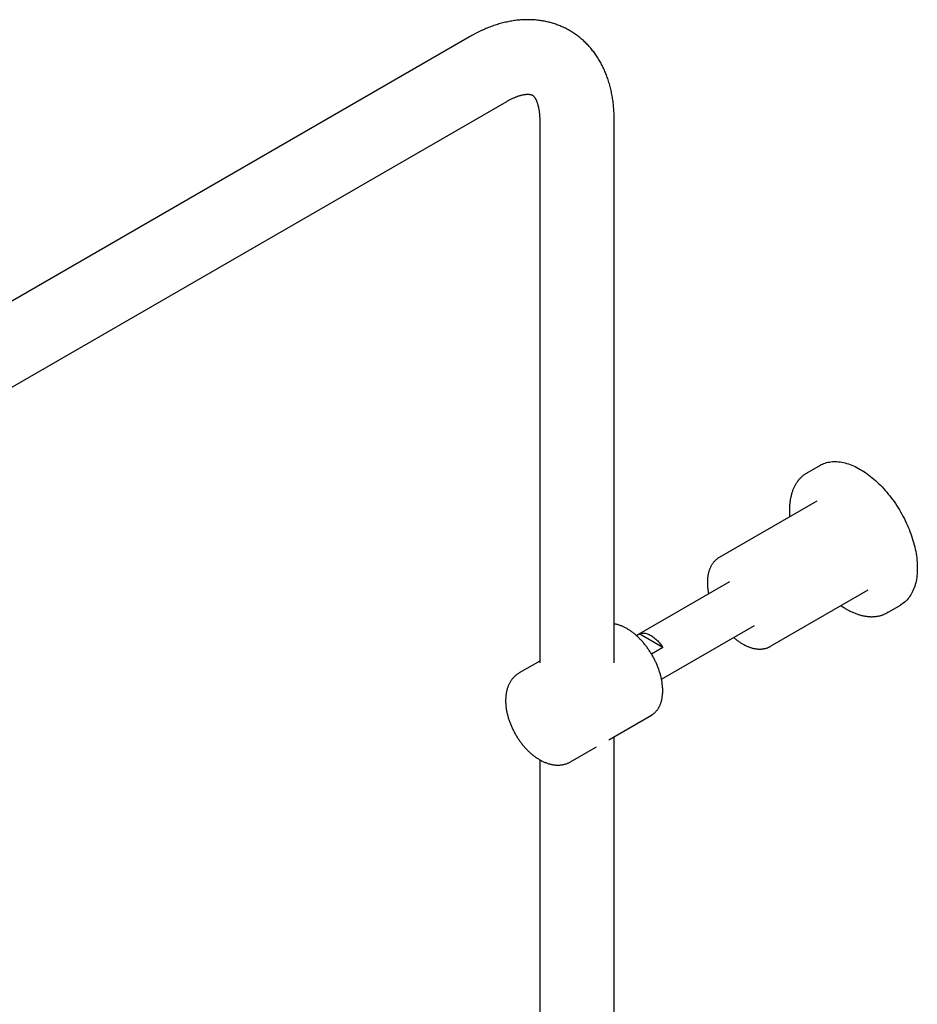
# Model space of a CAD drawing. Header units: millimetres. Extents: x 8 to 1625, y 12 to 2560.
# Tile 21 of 39: x 1305 to 1519, y 990 to 1225. Entities that reach past the tile are written whole.
import ezdxf

# ---------------------------------------------------------------- set-up
doc = ezdxf.new("R2010")
doc.units = ezdxf.units.MM

msp = doc.modelspace()

# ---------------------------------------------------------------- linework, layer by layer
at = {"color": 7, "linetype": 'Continuous', "lineweight": 30}
for p, q in [((1412.01, 1221.04), (1206.95, 1102.66)), ((1215.85, 1087.25), (1420.91, 1205.63)), ((1428.77, 1201.08), (1428.77, 1071.58)), ((1446.57, 1071.58), (1446.57, 1201.08)), ((1495.72, 1118.74), (1492.54, 1116.9)), ((1494.97, 1110.22), (1471.64, 1096.75)), ((1474.06, 1090.93), (1451.85, 1078.11)), ((1483.89, 1075.54), (1507.22, 1089.01)), ((1511.78, 1083.56), (1514.97, 1085.39)), ((1457.85, 1067.72), (1480.06, 1080.54)), ((1451.86, 1078.1), (1452.54, 1078.5)), ((1458.16, 1075.26), (1452.54, 1078.5)), ((1458.16, 1075.26), (1455.46, 1073.7)), ((1428.77, 1072.01), (1423.9, 1069.19)), ((1445.24, 1053.23), (1455.46, 1059.13)), ((1455.46, 1059.12), (1455.46, 1059.13)), ((1446.57, 762.26), (1446.57, 1053.99)), ((1436.14, 1047.97), (1442.35, 1051.55)), ((1428.77, 1048.46), (1428.77, 762.25))]:
    msp.add_line(p, q, dxfattribs=at)
at = {"color": 7, "linetype": 'Continuous', "lineweight": 30, "flags": 128}
for points in [[(1495.72, 1118.74), (1496.01, 1118.9), (1496.32, 1119.04), (1496.63, 1119.17), (1496.95, 1119.28), (1497.27, 1119.38), (1497.61, 1119.46), (1497.95, 1119.53), (1498.3, 1119.58), (1498.66, 1119.62), (1499.02, 1119.63), (1499.38, 1119.64), (1499.76, 1119.62), (1500.13, 1119.59), (1500.52, 1119.55), (1500.9, 1119.49), (1501.29, 1119.41), (1501.69, 1119.32), (1502.08, 1119.21), (1502.49, 1119.08), (1502.89, 1118.94), (1503.29, 1118.79), (1503.7, 1118.62), (1504.11, 1118.43), (1504.52, 1118.23), (1504.93, 1118.01), (1505.34, 1117.78)], [(1492.32, 1116.77), (1492.53, 1116.9), (1492.76, 1117.02)], [(1505.34, 1117.78), (1505.75, 1117.54), (1506.16, 1117.28), (1506.57, 1117.01), (1506.98, 1116.72), (1507.39, 1116.42), (1507.8, 1116.11), (1508.2, 1115.78), (1508.6, 1115.45), (1509, 1115.1), (1509.39, 1114.73), (1509.78, 1114.36), (1510.17, 1113.97), (1510.55, 1113.58), (1510.93, 1113.17), (1511.3, 1112.76), (1511.67, 1112.33), (1512.03, 1111.89), (1512.38, 1111.45), (1512.73, 1111), (1513.07, 1110.54), (1513.41, 1110.07), (1513.74, 1109.59), (1514.06, 1109.11), (1514.37, 1108.62), (1514.67, 1108.12), (1514.97, 1107.62), (1515.25, 1107.12), (1515.53, 1106.61), (1515.8, 1106.09), (1516.06, 1105.57), (1516.31, 1105.05), (1516.54, 1104.53), (1516.77, 1104), (1516.99, 1103.47), (1517.2, 1102.94), (1517.39, 1102.41), (1517.58, 1101.88), (1517.75, 1101.35), (1517.92, 1100.82), (1518.07, 1100.29), (1518.21, 1099.76), (1518.34, 1099.24), (1518.45, 1098.72), (1518.56, 1098.2), (1518.65, 1097.68), (1518.73, 1097.17), (1518.8, 1096.66), (1518.85, 1096.16), (1518.9, 1095.66), (1518.93, 1095.17), (1518.95, 1094.68), (1518.95, 1094.21), (1518.95, 1093.74), (1518.93, 1093.27), (1518.9, 1092.82), (1518.85, 1092.37), (1518.8, 1091.93), (1518.73, 1091.5), (1518.65, 1091.08), (1518.56, 1090.67), (1518.45, 1090.27), (1518.34, 1089.89), (1518.21, 1089.51), (1518.07, 1089.14), (1517.92, 1088.79), (1517.75, 1088.45), (1517.58, 1088.12), (1517.39, 1087.8), (1517.2, 1087.5), (1516.99, 1087.21), (1516.77, 1086.93), (1516.54, 1086.67), (1516.31, 1086.42), (1516.06, 1086.18), (1515.8, 1085.96), (1515.53, 1085.76), (1515.25, 1085.57), (1514.97, 1085.39), (1514.97, 1085.39)], [(1512.01, 1083.69), (1511.78, 1083.56), (1511.56, 1083.43)], [(1452.54, 1078.5), (1452.72, 1078.57), (1452.91, 1078.62), (1453.11, 1078.66), (1453.31, 1078.68), (1453.52, 1078.68), (1453.74, 1078.67), (1453.96, 1078.64), (1454.19, 1078.59), (1454.41, 1078.52), (1454.65, 1078.44), (1454.88, 1078.34), (1455.11, 1078.23), (1455.35, 1078.1), (1455.59, 1077.96), (1455.82, 1077.8), (1456.05, 1077.63), (1456.29, 1077.44), (1456.51, 1077.24), (1456.74, 1077.03), (1456.96, 1076.81), (1457.17, 1076.57), (1457.38, 1076.33), (1457.59, 1076.07), (1457.79, 1075.81), (1457.97, 1075.54), (1458.16, 1075.26)]]:
    msp.add_lwpolyline(points, dxfattribs=at)
at = {"color": 7, "linetype": 'Continuous', "lineweight": 30}
for points, knots in [([(1446.57, 1201.08), (1446.57, 1201.21), (1446.57, 1201.58), (1446.56, 1202.18), (1446.53, 1202.88), (1446.49, 1203.57), (1446.43, 1204.26), (1446.36, 1204.94), (1446.28, 1205.62), (1446.18, 1206.29), (1446.07, 1206.95), (1445.95, 1207.61), (1445.81, 1208.25), (1445.66, 1208.89), (1445.49, 1209.52), (1445.31, 1210.14), (1445.12, 1210.75), (1444.91, 1211.35), (1444.7, 1211.94), (1444.46, 1212.51), (1444.22, 1213.08), (1443.96, 1213.64), (1443.69, 1214.18), (1443.41, 1214.71), (1443.12, 1215.23), (1442.82, 1215.74), (1442.5, 1216.24), (1442.18, 1216.72), (1441.84, 1217.19), (1441.49, 1217.65), (1441.13, 1218.1), (1440.76, 1218.53), (1440.39, 1218.95), (1440, 1219.36), (1439.6, 1219.75), (1439.19, 1220.13), (1438.78, 1220.5), (1438.35, 1220.85), (1437.92, 1221.19), (1437.47, 1221.52), (1437.02, 1221.83), (1436.56, 1222.13), (1436.1, 1222.42), (1435.62, 1222.69), (1435.14, 1222.95), (1434.65, 1223.2), (1434.15, 1223.43), (1433.65, 1223.64), (1433.14, 1223.84), (1432.62, 1224.03), (1432.1, 1224.2), (1431.57, 1224.36), (1431.03, 1224.5), (1430.49, 1224.63), (1429.95, 1224.75), (1429.4, 1224.85), (1428.84, 1224.93), (1428.28, 1225), (1427.71, 1225.06), (1427.14, 1225.1), (1426.56, 1225.12), (1425.98, 1225.13), (1425.39, 1225.12), (1424.81, 1225.1), (1424.21, 1225.06), (1423.61, 1225.01), (1423.01, 1224.94), (1422.41, 1224.85), (1421.8, 1224.75), (1421.19, 1224.63), (1420.58, 1224.5), (1419.97, 1224.35), (1419.35, 1224.19), (1418.73, 1224.01), (1418.11, 1223.81), (1417.49, 1223.6), (1416.87, 1223.37), (1416.25, 1223.13), (1415.63, 1222.87), (1415.01, 1222.59), (1414.39, 1222.3), (1413.77, 1222), (1413.16, 1221.68), (1412.57, 1221.36), (1412.19, 1221.14), (1412.01, 1221.04)], [0, 0, 0, 0, 0.007246, 0.020413, 0.033582, 0.046739, 0.059881, 0.073002, 0.086098, 0.099163, 0.112193, 0.12518, 0.138122, 0.151011, 0.163843, 0.176614, 0.18932, 0.201956, 0.214519, 0.227007, 0.239418, 0.251751, 0.264004, 0.276178, 0.288274, 0.300292, 0.312234, 0.324102, 0.335899, 0.347627, 0.35929, 0.370891, 0.382435, 0.393924, 0.405363, 0.416757, 0.428109, 0.439425, 0.450708, 0.461964, 0.473197, 0.484413, 0.495614, 0.506807, 0.517996, 0.529185, 0.540377, 0.551578, 0.562793, 0.574026, 0.585282, 0.596566, 0.607882, 0.619235, 0.630629, 0.642069, 0.653558, 0.665101, 0.676701, 0.688363, 0.700088, 0.711881, 0.723745, 0.73568, 0.747689, 0.759774, 0.771935, 0.784172, 0.796486, 0.808875, 0.821338, 0.833872, 0.846476, 0.859145, 0.871876, 0.884666, 0.897509, 0.910401, 0.923337, 0.936312, 0.949321, 0.962358, 0.97542, 0.988501, 1, 1, 1, 1]), ([(1420.91, 1205.63), (1420.97, 1205.66), (1421.14, 1205.76), (1421.41, 1205.91), (1421.73, 1206.08), (1422.05, 1206.23), (1422.35, 1206.38), (1422.65, 1206.51), (1422.95, 1206.63), (1423.23, 1206.74), (1423.5, 1206.84), (1423.77, 1206.93), (1424.03, 1207.01), (1424.27, 1207.08), (1424.51, 1207.14), (1424.74, 1207.19), (1424.95, 1207.23), (1425.16, 1207.26), (1425.35, 1207.29), (1425.54, 1207.31), (1425.71, 1207.32), (1425.87, 1207.33), (1426.02, 1207.33), (1426.16, 1207.32), (1426.29, 1207.31), (1426.41, 1207.3), (1426.52, 1207.28), (1426.61, 1207.26), (1426.7, 1207.24), (1426.79, 1207.21), (1426.86, 1207.18), (1426.94, 1207.15), (1427.01, 1207.11), (1427.09, 1207.06), (1427.16, 1207.01), (1427.22, 1206.95), (1427.29, 1206.89), (1427.35, 1206.82), (1427.42, 1206.74), (1427.49, 1206.65), (1427.57, 1206.54), (1427.65, 1206.42), (1427.73, 1206.29), (1427.81, 1206.15), (1427.89, 1206), (1427.96, 1205.83), (1428.04, 1205.65), (1428.12, 1205.45), (1428.19, 1205.25), (1428.26, 1205.03), (1428.33, 1204.79), (1428.39, 1204.55), (1428.46, 1204.29), (1428.51, 1204.02), (1428.56, 1203.73), (1428.61, 1203.43), (1428.65, 1203.12), (1428.69, 1202.8), (1428.72, 1202.46), (1428.74, 1202.12), (1428.76, 1201.76), (1428.77, 1201.41), (1428.77, 1201.19), (1428.77, 1201.08)], [0, 0, 0, 0, 0.007698, 0.022272, 0.036813, 0.051322, 0.065802, 0.080259, 0.094697, 0.109123, 0.123544, 0.137967, 0.1524, 0.166855, 0.181344, 0.195882, 0.210487, 0.225179, 0.239981, 0.254922, 0.270034, 0.285355, 0.300933, 0.316825, 0.3331, 0.349849, 0.367188, 0.385271, 0.404318, 0.424652, 0.446793, 0.47167, 0.501238, 0.534593, 0.559575, 0.581705, 0.601802, 0.620469, 0.638084, 0.656706, 0.674406, 0.691387, 0.707814, 0.723805, 0.73945, 0.754817, 0.769961, 0.784926, 0.799747, 0.814456, 0.829077, 0.843631, 0.858137, 0.87261, 0.887063, 0.901508, 0.915953, 0.930404, 0.944868, 0.959353, 0.973862, 0.9884, 1, 1, 1, 1]), ([(1492.31, 1116.76), (1492.31, 1116.76), (1492.21, 1116.7), (1492.02, 1116.57), (1491.76, 1116.38), (1491.5, 1116.17), (1491.26, 1115.95), (1491.02, 1115.71), (1490.79, 1115.47), (1490.57, 1115.21), (1490.36, 1114.93), (1490.16, 1114.65), (1489.97, 1114.35), (1489.79, 1114.04), (1489.62, 1113.72), (1489.47, 1113.39), (1489.32, 1113.05), (1489.18, 1112.7), (1489.05, 1112.33), (1488.94, 1111.96), (1488.83, 1111.57), (1488.74, 1111.18), (1488.66, 1110.78), (1488.59, 1110.37), (1488.53, 1109.95), (1488.48, 1109.52), (1488.44, 1109.09), (1488.42, 1108.65), (1488.4, 1108.2), (1488.4, 1107.74), (1488.41, 1107.28), (1488.43, 1106.85), (1488.45, 1106.58), (1488.46, 1106.46)], [0, 0, 0, 0, 0.001577, 0.03456, 0.06755, 0.100559, 0.133597, 0.166676, 0.199804, 0.232987, 0.26623, 0.299538, 0.33291, 0.366348, 0.399848, 0.433407, 0.467023, 0.500689, 0.534401, 0.568153, 0.60194, 0.635756, 0.669596, 0.703455, 0.73733, 0.771216, 0.805111, 0.83901, 0.872913, 0.906815, 0.940716, 0.974614, 1, 1, 1, 1]), ([(1471.64, 1096.75), (1471.61, 1096.73), (1471.49, 1096.67), (1471.31, 1096.54), (1471.09, 1096.38), (1470.87, 1096.21), (1470.67, 1096.02), (1470.48, 1095.82), (1470.29, 1095.6), (1470.12, 1095.37), (1469.95, 1095.14), (1469.8, 1094.88), (1469.65, 1094.62), (1469.52, 1094.35), (1469.39, 1094.06), (1469.28, 1093.77), (1469.18, 1093.46), (1469.09, 1093.14), (1469.02, 1092.82), (1468.95, 1092.48), (1468.9, 1092.14), (1468.86, 1091.79), (1468.83, 1091.43), (1468.81, 1091.07), (1468.81, 1090.7), (1468.82, 1090.32), (1468.83, 1089.94), (1468.87, 1089.55), (1468.91, 1089.16), (1468.96, 1088.77), (1469.02, 1088.4), (1469.07, 1088.17), (1469.09, 1088.06)], [0, 0, 0, 0, 0.014485, 0.04707, 0.079658, 0.112289, 0.145002, 0.177832, 0.21081, 0.243963, 0.27731, 0.310865, 0.344633, 0.378613, 0.412798, 0.447175, 0.481727, 0.516432, 0.551269, 0.586215, 0.621248, 0.656347, 0.691493, 0.72667, 0.761864, 0.797063, 0.832255, 0.867435, 0.902598, 0.937739, 0.972857, 1, 1, 1, 1]), ([(1500.7, 1085.24), (1500.73, 1085.23), (1500.88, 1085.12), (1501.17, 1084.93), (1501.55, 1084.7), (1501.79, 1084.55), (1501.91, 1084.48)], [0, 0, 0, 0, 0.060298, 0.387251, 0.714263, 1, 1, 1, 1]), ([(1501.91, 1084.48), (1501.98, 1084.44), (1502.18, 1084.33), (1502.51, 1084.15), (1502.91, 1083.95), (1503.3, 1083.76), (1503.7, 1083.58), (1504.09, 1083.42), (1504.48, 1083.28), (1504.87, 1083.15), (1505.26, 1083.03), (1505.65, 1082.92), (1506.03, 1082.84), (1506.41, 1082.76), (1506.79, 1082.7), (1507.16, 1082.66), (1507.53, 1082.63), (1507.89, 1082.61), (1508.25, 1082.61), (1508.61, 1082.62), (1508.96, 1082.65), (1509.3, 1082.7), (1509.64, 1082.75), (1509.97, 1082.83), (1510.29, 1082.91), (1510.61, 1083.02), (1510.92, 1083.13), (1511.22, 1083.26), (1511.43, 1083.36), (1511.54, 1083.42), (1511.55, 1083.43)], [0, 0, 0, 0, 0.019962, 0.057802, 0.095648, 0.133495, 0.171341, 0.209182, 0.247016, 0.284838, 0.322644, 0.36043, 0.398191, 0.43592, 0.473611, 0.511259, 0.548857, 0.586398, 0.623876, 0.661288, 0.698629, 0.735895, 0.773088, 0.810206, 0.847254, 0.884236, 0.921161, 0.958036, 0.994874, 1, 1, 1, 1]), ([(1455.46, 1059.12), (1455.5, 1059.15), (1455.62, 1059.22), (1455.82, 1059.35), (1456.03, 1059.51), (1456.23, 1059.68), (1456.42, 1059.87), (1456.61, 1060.07), (1456.79, 1060.28), (1456.95, 1060.5), (1457.11, 1060.74), (1457.25, 1060.99), (1457.39, 1061.25), (1457.51, 1061.52), (1457.63, 1061.8), (1457.73, 1062.09), (1457.82, 1062.39), (1457.9, 1062.71), (1457.97, 1063.03), (1458.03, 1063.36), (1458.08, 1063.7), (1458.11, 1064.04), (1458.14, 1064.4), (1458.15, 1064.76), (1458.15, 1065.12), (1458.14, 1065.49), (1458.11, 1065.87), (1458.08, 1066.25), (1458.03, 1066.64), (1457.98, 1067.03), (1457.91, 1067.43), (1457.83, 1067.82), (1457.74, 1068.22), (1457.64, 1068.62), (1457.52, 1069.02), (1457.4, 1069.43), (1457.27, 1069.83), (1457.13, 1070.23), (1456.97, 1070.63), (1456.81, 1071.04), (1456.64, 1071.44), (1456.46, 1071.83), (1456.27, 1072.23), (1456.07, 1072.62), (1455.86, 1073.01), (1455.64, 1073.39), (1455.42, 1073.77), (1455.19, 1074.14), (1454.95, 1074.51), (1454.7, 1074.87), (1454.45, 1075.23), (1454.19, 1075.57), (1453.92, 1075.92), (1453.65, 1076.25), (1453.37, 1076.57), (1453.09, 1076.89), (1452.8, 1077.2), (1452.51, 1077.49), (1452.21, 1077.78), (1451.91, 1078.06), (1451.61, 1078.32), (1451.3, 1078.58), (1450.99, 1078.82), (1450.68, 1079.06), (1450.36, 1079.28), (1450.05, 1079.49), (1449.73, 1079.68), (1449.41, 1079.86), (1449.09, 1080.03), (1448.78, 1080.19), (1448.46, 1080.33), (1448.14, 1080.46), (1447.83, 1080.57), (1447.51, 1080.67), (1447.2, 1080.76), (1446.89, 1080.83), (1446.68, 1080.87), (1446.58, 1080.88), (1446.57, 1080.88)], [0, 0, 0, 0, 0.007812, 0.020752, 0.033695, 0.046651, 0.059631, 0.072641, 0.085691, 0.098784, 0.111923, 0.125111, 0.138346, 0.151626, 0.164947, 0.178307, 0.191698, 0.205117, 0.218559, 0.232018, 0.245491, 0.258973, 0.272462, 0.285954, 0.299448, 0.31294, 0.32643, 0.339916, 0.353399, 0.366877, 0.38035, 0.393818, 0.407282, 0.420741, 0.434195, 0.447645, 0.461091, 0.474533, 0.487972, 0.501408, 0.514842, 0.528273, 0.541702, 0.555131, 0.568558, 0.581985, 0.595412, 0.608839, 0.622267, 0.635695, 0.649126, 0.662558, 0.675993, 0.68943, 0.702871, 0.716315, 0.729764, 0.743217, 0.756674, 0.770136, 0.783604, 0.797077, 0.810556, 0.824041, 0.837531, 0.851027, 0.864527, 0.878031, 0.891539, 0.905049, 0.918558, 0.932064, 0.945564, 0.959056, 0.972534, 0.985995, 0.999433, 1, 1, 1, 1]), ([(1475.09, 1077.67), (1475.17, 1077.6), (1475.35, 1077.44), (1475.64, 1077.21), (1475.95, 1076.96), (1476.27, 1076.73), (1476.59, 1076.51), (1476.91, 1076.3), (1477.23, 1076.11), (1477.56, 1075.93), (1477.88, 1075.76), (1478.21, 1075.6), (1478.53, 1075.46), (1478.86, 1075.34), (1479.18, 1075.23), (1479.5, 1075.13), (1479.83, 1075.05), (1480.15, 1074.98), (1480.46, 1074.93), (1480.77, 1074.9), (1481.08, 1074.88), (1481.39, 1074.87), (1481.69, 1074.88), (1481.98, 1074.91), (1482.27, 1074.95), (1482.55, 1075.01), (1482.82, 1075.08), (1483.09, 1075.16), (1483.35, 1075.26), (1483.6, 1075.38), (1483.78, 1075.47), (1483.88, 1075.53), (1483.89, 1075.54)], [0, 0, 0, 0, 0.027314, 0.062433, 0.097582, 0.13276, 0.167966, 0.203198, 0.238452, 0.273725, 0.309009, 0.344293, 0.379566, 0.414812, 0.450014, 0.485154, 0.520209, 0.555156, 0.58997, 0.624628, 0.659107, 0.693387, 0.727454, 0.7613, 0.794922, 0.828326, 0.861526, 0.894541, 0.927398, 0.96013, 0.992773, 1, 1, 1, 1]), ([(1423.9, 1069.19), (1423.82, 1069.15), (1423.66, 1069.05), (1423.43, 1068.89), (1423.19, 1068.71), (1422.96, 1068.52), (1422.73, 1068.31), (1422.52, 1068.09), (1422.32, 1067.86), (1422.13, 1067.62), (1421.94, 1067.36), (1421.77, 1067.1), (1421.61, 1066.82), (1421.46, 1066.53), (1421.32, 1066.23), (1421.2, 1065.92), (1421.08, 1065.6), (1420.98, 1065.27), (1420.89, 1064.93), (1420.81, 1064.58), (1420.75, 1064.22), (1420.7, 1063.85), (1420.66, 1063.48), (1420.64, 1063.1), (1420.62, 1062.71), (1420.63, 1062.32), (1420.64, 1061.92), (1420.67, 1061.52), (1420.71, 1061.12), (1420.76, 1060.71), (1420.83, 1060.31), (1420.9, 1059.9), (1420.99, 1059.49), (1421.09, 1059.08), (1421.2, 1058.67), (1421.33, 1058.26), (1421.46, 1057.85), (1421.6, 1057.44), (1421.76, 1057.04), (1421.92, 1056.64), (1422.1, 1056.24), (1422.28, 1055.84), (1422.48, 1055.44), (1422.68, 1055.05), (1422.89, 1054.67), (1423.11, 1054.29), (1423.34, 1053.91), (1423.58, 1053.54), (1423.82, 1053.18), (1424.08, 1052.82), (1424.34, 1052.47), (1424.61, 1052.13), (1424.88, 1051.8), (1425.16, 1051.47), (1425.45, 1051.15), (1425.75, 1050.84), (1426.05, 1050.54), (1426.35, 1050.25), (1426.66, 1049.97), (1426.98, 1049.7), (1427.3, 1049.44), (1427.63, 1049.2), (1427.96, 1048.96), (1428.29, 1048.74), (1428.63, 1048.53), (1428.98, 1048.34), (1429.32, 1048.15), (1429.67, 1047.99), (1430.02, 1047.83), (1430.37, 1047.7), (1430.72, 1047.57), (1431.07, 1047.47), (1431.41, 1047.38), (1431.76, 1047.31), (1432.11, 1047.25), (1432.45, 1047.21), (1432.79, 1047.19), (1433.12, 1047.18), (1433.45, 1047.19), (1433.77, 1047.21), (1434.09, 1047.25), (1434.4, 1047.31), (1434.7, 1047.38), (1435, 1047.47), (1435.29, 1047.57), (1435.57, 1047.68), (1435.85, 1047.81), (1436.04, 1047.91), (1436.13, 1047.97), (1436.14, 1047.97)], [0, 0, 0, 0, 0.008675, 0.019124, 0.029575, 0.040044, 0.050545, 0.061091, 0.071698, 0.082378, 0.093143, 0.104004, 0.11497, 0.126049, 0.137246, 0.148563, 0.159999, 0.171552, 0.183215, 0.194979, 0.206834, 0.218765, 0.230761, 0.242807, 0.254889, 0.266996, 0.279118, 0.291243, 0.303364, 0.315474, 0.327571, 0.33965, 0.351712, 0.363754, 0.375777, 0.387781, 0.399768, 0.411738, 0.423692, 0.435634, 0.447564, 0.459484, 0.471397, 0.483305, 0.495209, 0.507113, 0.519018, 0.530925, 0.542838, 0.554758, 0.566687, 0.578628, 0.590582, 0.602553, 0.614541, 0.626548, 0.638577, 0.650629, 0.662705, 0.674804, 0.686928, 0.699076, 0.711245, 0.723434, 0.735638, 0.747852, 0.760065, 0.772268, 0.784449, 0.796594, 0.80869, 0.82072, 0.832671, 0.844527, 0.856277, 0.86791, 0.87942, 0.890802, 0.902057, 0.913186, 0.924197, 0.935095, 0.945892, 0.956598, 0.967227, 0.977792, 0.988306, 0.998784, 1, 1, 1, 1])]:
    msp.add_open_spline(points, degree=3, knots=knots, dxfattribs=at)

doc.saveas('drawing.dxf')
